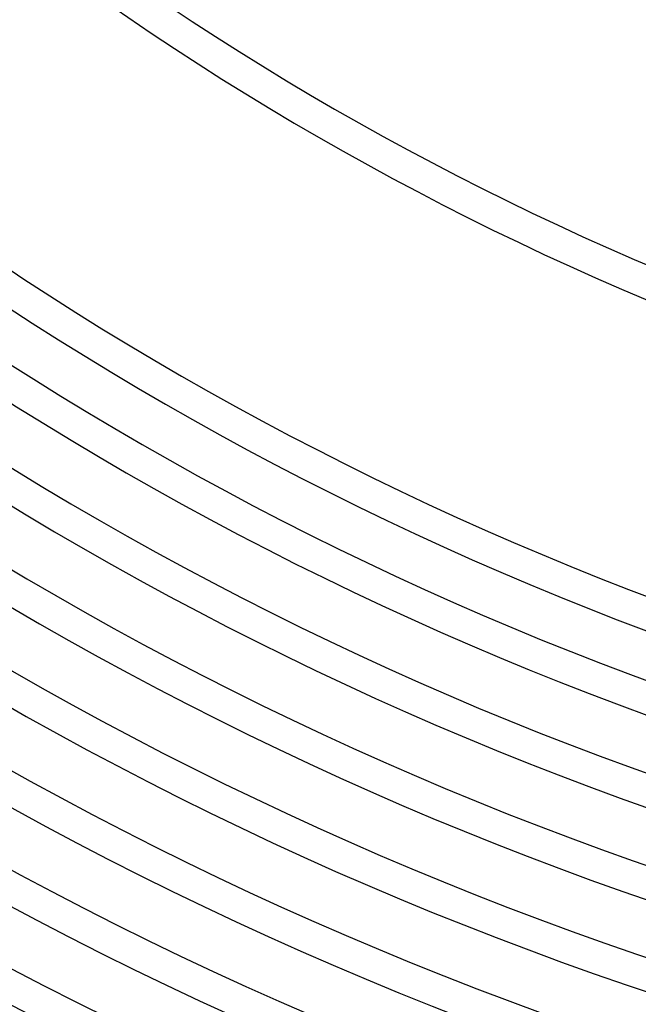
# Model space of a CAD drawing. Header units: millimetres. Extents: x -660 to 660, y -630 to 630.
# Tile 42 of 125: x -218 to -141, y -421 to -299. Entities that reach past the tile are written whole.
import ezdxf

# ---------------------------------------------------------------- set-up
doc = ezdxf.new("R2010")
doc.units = ezdxf.units.MM
doc.layers.add('THICK', color=7, linetype='Continuous')

msp = doc.modelspace()

# ---------------------------------------------------------------- linework, layer by layer
at = {"layer": 'THICK'}
for radius, start, end in [(318, 216.3599, 251.6401), (322, 216.3554, 251.6446), (358, 216.3197, 251.6803), (362, 216.3162, 251.6838), (396, 216.289, 251.711), (400, 216.2865, 251.7135), (405.75, 216.2824, 251.7176), (409.75, 216.2797, 251.7203), (416.5, 216.2741, 251.7259), (420.5, 216.2725, 251.7275), (427.25, 216.268, 251.7319), (431.25, 216.2657, 251.7343), (438, 216.2616, 251.7384), (442, 216.2593, 251.7408), (448.75, 216.2549, 251.7451), (452.75, 216.2531, 251.7469), (459.5, 216.2478, 251.7522), (463.5, 216.2472, 251.7527), (470.25, 216.2405, 251.7596), (474.25, 216.2416, 251.7584), (481, 216.2329, 251.7672), (485, 216.2363, 251.7637), (491.75, 216.225, 251.7751), (495.75, 216.2311, 251.7688), (502.5, 216.2168, 251.7833), (506.5, 216.2263, 251.7738), (513.25, 216.2083, 251.7918), (517.25, 216.2215, 251.7785), (524, 216.1995, 251.8005), (528, 216.217, 251.783), (534.75, 216.1903, 251.8097), (538.75, 216.2127, 251.7873), (545.5, 216.1808, 251.8192), (549.5, 216.2086, 251.7915), (556.25, 216.1709, 251.8291), (560.25, 216.2046, 251.7955), (567, 216.1604, 251.8395), (571, 216.2007, 251.7993), (577.75, 216.14938, 251.85061), (581.75, 216.19699, 251.80299), (588.5, 216.13769, 251.86235), (592.5, 216.19338, 251.8066), (599.25, 216.12503, 251.87501), (603.25, 216.18994, 251.81004), (611, 216.17401, 251.82597), (615, 216.1861, 251.81394)]:
    msp.add_arc((0, 0), radius, start, end, dxfattribs=at)

doc.saveas('drawing.dxf')
